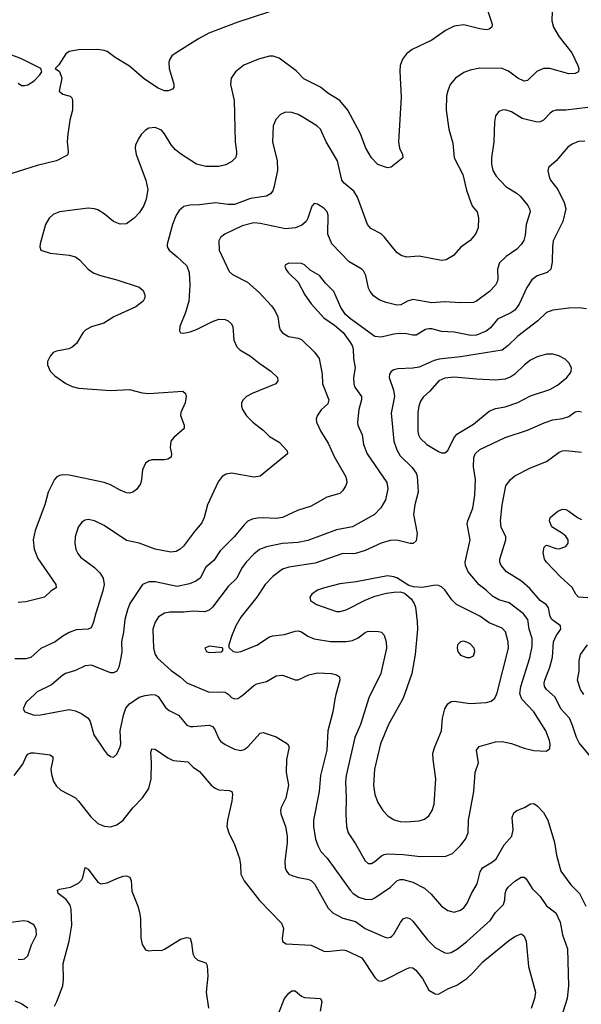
# Model space of a CAD drawing. Header units: inches. Extents: x 990586 to 1117858, y 769490 to 892071.
# Tile 109 of 248: x 1061620 to 1065148, y 818053 to 824237. Entities that reach past the tile are written whole.
import ezdxf

# ---------------------------------------------------------------- set-up
doc = ezdxf.new("R2010")
doc.units = ezdxf.units.IN
doc.header["$MEASUREMENT"] = 0
doc.layers.add('B0861', color=7, linetype='Continuous')
doc.layers.add('B0862', color=7, linetype='Continuous')

msp = doc.modelspace()

# ---------------------------------------------------------------- linework, layer by layer
at = {"layer": 'B0861', "color": 6}
for points, elevation in [([(1061713.4, 820000), (1061660.1, 819950), (1061642.2, 819910), (1061652.3, 819890), (1061710, 819869.7), (1061751.1, 819871.1), (1061930, 819904.2), (1061970, 819897.1), (1062010, 819877.5), (1062050.6, 819850), (1062061.5, 819830), (1062086.4, 819746.4), (1062150.1, 819650), (1062170, 819624.5), (1062190, 819608.9), (1062210, 819606.1), (1062230, 819623.7), (1062250.9, 819670), (1062254.3, 819690), (1062250.9, 819770), (1062271.9, 819870), (1062286.6, 819913.4), (1062310, 819939.7), (1062370, 819981.3), (1062407.1, 819992.9), (1062450, 819999.3), (1062470, 819997.1), (1062490, 819986.5), (1062536.7, 819916.7), (1062558.3, 819898.3), (1062617.7, 819870), (1062670, 819805.6), (1062690, 819798.7), (1062710, 819798.6), (1062810, 819806.3), (1062830, 819799.1), (1062842.6, 819782.6), (1062870, 819721.3), (1062883.8, 819703.8), (1062910, 819685.2), (1062970, 819655.5), (1063010, 819647.8), (1063030, 819653.3), (1063053.6, 819670), (1063130, 819756.5), (1063150, 819760.9), (1063230, 819733.1), (1063301.4, 819690), (1063313.6, 819670), (1063296.4, 819590), (1063293.6, 819510), (1063308, 819430), (1063292.6, 819347.4), (1063262.1, 819290), (1063257.4, 819270), (1063260.3, 819250), (1063289.8, 819169.8), (1063299.5, 819110), (1063300.5, 819070), (1063284.5, 818950), (1063288.4, 818910), (1063296.5, 818890), (1063311.6, 818871.6), (1063330, 818862.2), (1063370, 818849.8), (1063430, 818840.2), (1063451.9, 818830), (1063471.2, 818810), (1063557, 818657), (1063587.5, 818627.5), (1063650, 818595.2), (1063730, 818574.1), (1063790, 818529.5), (1063910, 818476.2), (1063930, 818471.6), (1063950, 818475.1), (1063958.3, 818481.7), (1063970, 818493.5), (1064012, 818568), (1064030, 818590.1), (1064050, 818599.2), (1064070, 818592.3), (1064090, 818575.8), (1064180, 818460), (1064230.1, 818410), (1064290, 818377.1), (1064310, 818375.1), (1064330, 818379.5), (1064370, 818402.1), (1064430, 818448.5), (1064577.5, 818582.5), (1064610, 818630.1), (1064659.6, 818680.4), (1064668.7, 818710), (1064670.5, 818750), (1064676.2, 818770), (1064688.7, 818790), (1064730, 818826.4), (1064771.3, 818851.3), (1064790, 818851.8), (1064801.7, 818841.7), (1064839.8, 818779.8), (1064890, 818729.4), (1064930, 818671.4), (1064988.7, 818628.7), (1065016, 818570), (1065029.9, 818489.9), (1065061.2, 818401.2), (1065067.2, 818170), (1065059.2, 818090), (1065021.4, 817970)], 3000), ([(1062931.5, 820000), (1062950, 819980.4), (1062970, 819972.1), (1062990, 819974.8), (1063010, 819986.2), (1063026.2, 820000)], 3100), ([(1063606.7, 820000), (1063598.6, 819970), (1063586.4, 819890), (1063554.8, 819770), (1063548.5, 819650), (1063510.3, 819490), (1063501.4, 819390), (1063465.9, 819210), (1063465.3, 819170), (1063477.9, 819090), (1063492.1, 819050), (1063512.2, 819012.2), (1063550.4, 818970.4), (1063695.3, 818770), (1063715.1, 818750), (1063750, 818726.4), (1063790, 818712.9), (1063830, 818712.1), (1063850, 818721), (1063949.4, 818790), (1063990, 818828.7), (1064010, 818837.2), (1064030, 818838.2), (1064090, 818821.3), (1064163.2, 818783.2), (1064205.5, 818745.5), (1064270, 818670.4), (1064310, 818642.2), (1064350, 818631.3), (1064390, 818644.4), (1064410, 818659.6), (1064431.5, 818688.5), (1064459.2, 818750), (1064493.1, 818810), (1064513.8, 818886.2), (1064527.5, 818910), (1064590, 818947.8), (1064612.5, 818967.5), (1064664.6, 819055.4), (1064712.2, 819110), (1064720.2, 819150), (1064713.7, 819226.3), (1064724.5, 819255.5), (1064742.8, 819270), (1064791.3, 819288.7), (1064830, 819313.3), (1064850, 819313.8), (1064870, 819300.4), (1064910, 819257.1), (1064936.9, 819210), (1064980.5, 819070), (1064992, 818990), (1065019.5, 818890), (1065083.1, 818803.1), (1065137.5, 818750), (1065176.6, 818670)], 3100), ([(1063822.9, 820000), (1063815.3, 819984.7), (1063760.9, 819810), (1063725.4, 819730), (1063671.2, 819490), (1063666.7, 819450), (1063670.5, 819350), (1063667.8, 819247.8), (1063673.8, 819170), (1063683.2, 819130), (1063730, 819061.1), (1063790, 818953.5), (1063810, 818938.3), (1063830, 818938.2), (1063850, 818949.2), (1063893.6, 818986.4), (1063910, 818994.6), (1063930, 818997.5), (1064030, 818994.9), (1064138.5, 818981.5), (1064297, 818983), (1064339.3, 819000.7), (1064388.7, 819050), (1064420.8, 819090), (1064437.1, 819130), (1064440.1, 819210), (1064473, 819390), (1064481.9, 819510), (1064501.9, 819570), (1064490.7, 819650), (1064506.9, 819673.1), (1064610, 819701.9), (1064650, 819703.4), (1064710, 819692.1), (1064790, 819661.6), (1064850, 819647.9), (1064930, 819642.4), (1064950, 819659.7), (1064952.8, 819687.2), (1064948.9, 819710), (1064925.9, 819770), (1064850.7, 819890), (1064775.2, 819970), (1064763.9, 820000)], 3200), ([(1064037, 820000), (1064027.3, 819972.7), (1063936.7, 819810), (1063887.4, 819690), (1063848.4, 819530), (1063842.3, 819430), (1063850, 819370.2), (1063870, 819319.8), (1063901.3, 819270), (1063935.5, 819235.5), (1063972.9, 819212.9), (1064010, 819201.7), (1064050, 819199.6), (1064130, 819206.2), (1064163.5, 819216.5), (1064190, 819237.2), (1064210.8, 819270), (1064223.2, 819310), (1064234.1, 819470), (1064216.8, 819590), (1064215.9, 819630), (1064226.9, 819670), (1064269.8, 819770), (1064275.2, 819850), (1064290.3, 819909.7), (1064310, 819940.9), (1064330, 819955.1), (1064350, 819957.9), (1064450, 819943.5), (1064550, 819949.6), (1064582.3, 819957.7), (1064604.3, 819975.7), (1064614.8, 820000)], 3300), ([(1065255.6, 819550), (1065135.4, 819695.4), (1065117.6, 819730), (1065091.6, 819811.6), (1065073.2, 819850), (1065020.2, 819910), (1064983.2, 819983.2), (1064964.2, 820000)], 3100), ([(1061584.5, 819490), (1061639.3, 819560.7), (1061659.7, 819610), (1061670, 819624), (1061690, 819633.3), (1061710, 819633), (1061810, 819620.5), (1061827.5, 819607.5), (1061827.7, 819590), (1061814.9, 819530), (1061818.7, 819498.7), (1061832.5, 819452.5), (1061850, 819423.4), (1061878, 819398), (1061970, 819349.7), (1061990, 819329.6), (1062066.3, 819230), (1062110, 819189.4), (1062150, 819171.5), (1062190, 819169), (1062230, 819180.4), (1062270, 819210.1), (1062330, 819287.2), (1062390.6, 819350), (1062431, 819409), (1062444.9, 819470), (1062448.5, 819571.5), (1062444.5, 819635.5), (1062450, 819658.5), (1062470, 819656.4), (1062550, 819601.5), (1062584.7, 819584.7), (1062676, 819576), (1062710, 819543.4), (1062750, 819514.8), (1062822.3, 819430), (1062847, 819410), (1062870, 819400.5), (1062935.8, 819395.8), (1062952.6, 819390), (1062957.4, 819370), (1062953.3, 819330), (1062924.2, 819210), (1062921.7, 819170), (1062933.2, 819130), (1062970, 819057.7), (1063000.1, 818970), (1063007.3, 818930), (1063008.5, 818870), (1063029.1, 818829.1), (1063125.6, 818705.6), (1063263.6, 818563.6), (1063276.3, 818530), (1063268.2, 818468.2), (1063270, 818448.8), (1063292.9, 818432.9), (1063450, 818425), (1063530, 818387.3), (1063550, 818384.6), (1063650, 818394.9), (1063671.3, 818391.3), (1063770, 818345.5), (1063850, 818220.9), (1063870, 818202.9), (1063890, 818198.9), (1063910, 818205.3), (1064050, 818276.2), (1064070, 818284.2), (1064090, 818282.2), (1064108, 818268), (1064150, 818215.6), (1064190, 818143), (1064230, 818118.5), (1064250, 818116.9), (1064309.8, 818150.2), (1064367, 818173), (1064430, 818215.9), (1064467.5, 818250), (1064530, 818319.9), (1064690, 818452), (1064730, 818480.2), (1064770, 818496.6), (1064774.6, 818494.6), (1064790, 818481.6), (1064800.9, 818450), (1064816.6, 818290), (1064859.5, 818130), (1064854.9, 818090), (1064833.7, 818026.3)], 2900), ([(1061837.9, 818042.1), (1061853.4, 818070), (1061890.4, 818170), (1061894.4, 818210), (1061892, 818310), (1061931.3, 818450), (1061947.8, 818550), (1061942.4, 818650), (1061936.3, 818676.3), (1061911, 818711), (1061861.5, 818750), (1061857.4, 818770), (1061870, 818776.4), (1061938, 818790), (1061990, 818814.9), (1062007.1, 818832.9), (1062015.6, 818850), (1062030, 818913.1), (1062050, 818901.6), (1062110, 818820.9), (1062130, 818810.6), (1062170, 818815.6), (1062230, 818844.3), (1062270, 818857.7), (1062290, 818859.7), (1062311.3, 818851.3), (1062319, 818830), (1062323.7, 818763.7), (1062362.4, 818670), (1062372.9, 818632.9), (1062378.3, 818590), (1062380.8, 818470), (1062390, 818428.2), (1062410, 818394.9), (1062430, 818390.2), (1062466.2, 818393.8), (1062510, 818390.8), (1062530, 818399.2), (1062630, 818462.6), (1062670, 818472.3), (1062690, 818468), (1062699.6, 818439.6), (1062708.4, 818370), (1062716.9, 818350), (1062738.7, 818330), (1062790, 818313), (1062797.6, 818297.6), (1062801.6, 818230), (1062791.7, 818130), (1062805.3, 818030)], 2800), ([(1061610, 818337.3), (1061630, 818335), (1061650, 818339), (1061670, 818357.1), (1061693.6, 818426.4), (1061725, 818490), (1061723.5, 818523.5), (1061710, 818549.9), (1061670, 818574.1), (1061643.2, 818576.8), (1061550, 818566)], 2900), ([(1063244.2, 817990), (1063283.9, 818090), (1063310, 818122.8), (1063330, 818137.5), (1063350, 818137.2), (1063390, 818104.6), (1063410, 818095.2), (1063509.1, 818089.1), (1063518.1, 818070), (1063507.9, 818010)], 2800), ([(1061590, 818075.3), (1061630, 818058.7), (1061670, 818031.9)], 2800)]:
    msp.add_lwpolyline(points, dxfattribs=dict(at, elevation=elevation))
at = {"layer": 'B0862', "color": 6}
for points, elevation in [([(1063190, 824286.1), (1062990, 824222.6), (1062807.6, 824152.4), (1062742.4, 824117.6), (1062602.1, 824030), (1062576.4, 824010), (1062562.3, 823990), (1062556.9, 823970), (1062558.4, 823930), (1062587.9, 823832.1), (1062588, 823812), (1062579.5, 823800.5), (1062553.4, 823790), (1062528.6, 823791.4), (1062490, 823808), (1062404.4, 823864.4), (1062310, 823946.2), (1062219, 823999), (1062170, 824036.8), (1062150, 824044.8), (1062110, 824049), (1061990, 824047.6), (1061930, 824036.8), (1061910, 824023.5), (1061865.3, 823954.7), (1061842, 823930), (1061870, 823911), (1061883.8, 823870), (1061868.2, 823788.2), (1061890.4, 823770.4), (1061936, 823756), (1061946.7, 823746.7), (1061952, 823730), (1061951.4, 823670), (1061933.9, 823606.1), (1061921.7, 823518.3), (1061918.5, 823470), (1061924.9, 823410), (1061921.3, 823390), (1061915.9, 823384.1), (1061850.4, 823350), (1061730, 823322.4), (1061570, 823270.4)], 2700), ([(1064964.1, 824290), (1064963.6, 824230), (1064974.5, 824190), (1065009.5, 824129.5), (1065088.8, 824028.8), (1065126.1, 823950), (1065132.2, 823930), (1065130, 823909.9), (1065110, 823899.1), (1065070, 823896.6), (1064950, 823930.5), (1064910, 823930.6), (1064868.4, 823911.6), (1064810, 823855.6), (1064790, 823851.7), (1064750, 823869.4), (1064690, 823914.3), (1064650, 823931.5), (1064510, 823932.1), (1064450, 823921), (1064410, 823905.5), (1064356.9, 823870), (1064323.8, 823830), (1064308.8, 823791.2), (1064301.8, 823758.2), (1064298.4, 823670), (1064315.1, 823550), (1064341.7, 823461.7), (1064349.5, 823370), (1064404.6, 823264.6), (1064427.4, 823167.4), (1064453.1, 823090), (1064464.6, 823064.6), (1064493, 823030), (1064502.3, 822990), (1064499.2, 822930), (1064482.4, 822890), (1064450, 822849.9), (1064391.3, 822808.7), (1064344.5, 822755.5), (1064299.6, 822730), (1064270, 822723.9), (1064130, 822751.5), (1064050, 822746.1), (1064016.5, 822756.5), (1063990, 822774.7), (1063910, 822873.9), (1063890, 822891.9), (1063826.6, 822926.6), (1063804.2, 822950), (1063743, 823123), (1063719.4, 823159.4), (1063658.4, 823210), (1063643.9, 823230), (1063616.3, 823350), (1063545.5, 823470), (1063508.9, 823548.9), (1063487.1, 823570), (1063410, 823619.6), (1063370, 823641), (1063330, 823655.2), (1063290, 823656.2), (1063258.8, 823641.2), (1063229.4, 823610.6), (1063212.8, 823570), (1063207.5, 823470), (1063236.3, 823350), (1063239, 823290), (1063216.9, 823183.1), (1063210, 823162.4), (1063196, 823144), (1063170, 823129), (1063070, 823113.3), (1062970, 823076.5), (1062930, 823076), (1062850, 823086.2), (1062750, 823074.3), (1062688, 823072), (1062650, 823063.5), (1062621.3, 823038.7), (1062603.5, 823010), (1062579.8, 822950), (1062546.5, 822826.5), (1062546.9, 822810), (1062558.5, 822790), (1062610, 822748.5), (1062670.5, 822690.5), (1062684.5, 822650), (1062689.2, 822569.2), (1062681.7, 822470), (1062661.4, 822398.6), (1062625.6, 822310), (1062622.8, 822282.8), (1062630.2, 822270.2), (1062648.1, 822268.1), (1062690, 822276.4), (1062730, 822290.7), (1062830, 822341.7), (1062870, 822355.8), (1062910, 822355), (1062930, 822346.2), (1062949.2, 822330), (1062959.2, 822310), (1062964.4, 822224.4), (1062982.9, 822182.9), (1063003.4, 822163.4), (1063070, 822124.8), (1063122, 822082), (1063198.2, 822030), (1063239.9, 821990), (1063240.8, 821970), (1063228.3, 821950), (1063080.8, 821890), (1063044.5, 821870), (1063023.8, 821850), (1063013.8, 821830), (1063012.6, 821810), (1063019.1, 821790), (1063044.5, 821750), (1063083.9, 821710), (1063150, 821658.5), (1063190, 821618.8), (1063250, 821584.6), (1063300.3, 821530), (1063302.8, 821510), (1063130, 821369.6), (1063090, 821364.5), (1062950, 821389.7), (1062916.9, 821383.1), (1062891.9, 821368.1), (1062866.2, 821333.8), (1062800.4, 821190), (1062778.8, 821110), (1062763.5, 821076.5), (1062717.2, 821022.8), (1062648.9, 820931.1), (1062628.6, 820911.4), (1062602.3, 820897.7), (1062570, 820893.3), (1062471.4, 820911.4), (1062370, 820950.4), (1062290, 820966.5), (1062150, 821061.3), (1062090, 821090.8), (1062050, 821097.6), (1062030, 821093.8), (1062010, 821082.1), (1061987.5, 821050), (1061968.3, 820990), (1061965.8, 820950), (1061973, 820910), (1061984.6, 820884.6), (1062002.3, 820862.3), (1062090, 820796.7), (1062123.8, 820763.8), (1062143, 820730), (1062150.2, 820690.2), (1062142.9, 820650), (1062097.1, 820510), (1062083.9, 820456.1), (1062073.1, 820426.9), (1062063.9, 820416.1), (1062050, 820409.4), (1061974.7, 820405.3), (1061930, 820387.9), (1061890, 820365.2), (1061843.3, 820330), (1061752.1, 820287.9), (1061690, 820232.2), (1061657.5, 820222.5), (1061590, 820222.3)], 2900), ([(1064560.6, 824290), (1064587.2, 824210), (1064586.3, 824190), (1064570, 824177.9), (1064550, 824174.2), (1064510, 824179.2), (1064410, 824204.2), (1064350, 824197.1), (1064295.4, 824170), (1064210, 824108.6), (1064085.8, 824050), (1064050, 824023.2), (1064025.1, 823990), (1064010.9, 823950), (1064007, 823913), (1064016.3, 823750), (1064000.2, 823470), (1064005.1, 823430), (1064024, 823390), (1064027.2, 823370), (1063953.6, 823310), (1063930, 823306.9), (1063870, 823327.7), (1063830, 823368.7), (1063794.9, 823430), (1063760.7, 823520.7), (1063682.3, 823670), (1063630, 823729.9), (1063556.5, 823776.5), (1063510, 823813.6), (1063405.4, 823865.4), (1063355.9, 823915.9), (1063250, 823995.2), (1063211.5, 824008.5), (1063190, 824009.1), (1063119.8, 823990), (1063028.8, 823951.2), (1062974.5, 823910), (1062948.6, 823870), (1062944.4, 823830), (1062966.4, 823730), (1062973.9, 823470), (1062982.4, 823410), (1062981.9, 823390), (1062974.9, 823370), (1062952.7, 823347.3), (1062914.9, 823325.1), (1062870, 823315.5), (1062790, 823315.9), (1062730.7, 823330), (1062630, 823393.8), (1062599.2, 823419.2), (1062571.4, 823451.4), (1062530, 823521.3), (1062510, 823543.5), (1062470, 823560.9), (1062430, 823556.2), (1062410, 823543.9), (1062383.6, 823516.4), (1062365.3, 823490), (1062347.5, 823450), (1062344.8, 823430), (1062351.2, 823390), (1062412.8, 823230), (1062423.9, 823170), (1062414, 823110), (1062399.7, 823070), (1062373.3, 823026.7), (1062339.2, 822990), (1062290, 822955.7), (1062250, 822952.8), (1062210, 822969.7), (1062150, 823018.8), (1062110, 823043), (1062090, 823050), (1062050, 823053.1), (1061870.1, 823029.9), (1061830, 823013.8), (1061805, 822990), (1061782.1, 822950), (1061747.5, 822830), (1061745.4, 822810), (1061753.1, 822790), (1061810.9, 822770.9), (1061930, 822758.5), (1061970, 822746.9), (1061995.9, 822730), (1062050.8, 822670.8), (1062086.2, 822646.2), (1062127.2, 822630), (1062230, 822603.4), (1062370, 822556.4), (1062396.4, 822536.4), (1062406.6, 822510), (1062405.1, 822490), (1062395.6, 822470), (1062350, 822434.7), (1062210.1, 822370), (1062148.1, 822331.9), (1062070, 822308.1), (1062035.2, 822290), (1062016.6, 822270), (1061975.5, 822204.5), (1061950, 822181.5), (1061929.2, 822170.8), (1061850, 822156.3), (1061830, 822146.4), (1061810, 822124.6), (1061795.2, 822090), (1061794.4, 822070), (1061810.1, 822030), (1061840.5, 822000.5), (1061910, 821953), (1061950, 821933.8), (1061990, 821923), (1062190, 821908.9), (1062310, 821915.1), (1062390, 821894.6), (1062430, 821889.8), (1062644.2, 821904.2), (1062660.5, 821890), (1062664.8, 821870), (1062660.1, 821830), (1062631.2, 821770), (1062629.2, 821750.8), (1062653.7, 821690), (1062653.9, 821670), (1062587.2, 821612.8), (1062570.1, 821589.9), (1062564.5, 821550), (1062572.5, 821510), (1062571.6, 821490), (1062550, 821477.9), (1062527.1, 821472.9), (1062450, 821473.2), (1062430, 821466.9), (1062410, 821451.1), (1062390.8, 821410), (1062385.8, 821350), (1062377.8, 821322.2), (1062353.3, 821286.7), (1062330.5, 821269.5), (1062310, 821263.9), (1062290, 821265.8), (1062250, 821281.7), (1062190, 821316), (1062150, 821331.4), (1061930, 821377.3), (1061890, 821379.6), (1061870, 821375.2), (1061853.6, 821366.4), (1061837.4, 821350), (1061798.4, 821270), (1061778.3, 821190), (1061716, 821030), (1061704.9, 820970), (1061711.2, 820911.2), (1061733.2, 820853.2), (1061846, 820690), (1061849.4, 820670), (1061817.5, 820650), (1061775.2, 820610), (1061659.1, 820580.9), (1061610, 820576.3)], 2800), ([(1061610, 823838), (1061630, 823824.9), (1061650, 823823.2), (1061670, 823828.3), (1061710, 823852.6), (1061746.9, 823890), (1061758.4, 823910), (1061752.7, 823930), (1061630, 823990.6), (1061559.3, 824019.3)], 2700), ([(1065190, 823686.5), (1065050, 823669.8), (1064990, 823669.4), (1064970, 823662.4), (1064952.9, 823650), (1064910, 823605.2), (1064890, 823595.9), (1064870, 823593.7), (1064777.3, 823617.3), (1064710, 823658.5), (1064670, 823671.7), (1064650, 823669.9), (1064630, 823659.9), (1064610, 823633.6), (1064603.5, 823596.5), (1064598.5, 823470), (1064584.2, 823370), (1064584.5, 823330), (1064591.9, 823290), (1064613.6, 823253.6), (1064673.3, 823190), (1064745.7, 823145.7), (1064766.8, 823126.8), (1064811.4, 823070), (1064823, 823050), (1064826, 823030), (1064801.8, 822950), (1064796.2, 822883.8), (1064786.4, 822850), (1064770, 822824.6), (1064743.2, 822796.8), (1064676.1, 822750), (1064634.4, 822710), (1064622, 822670), (1064624, 822610), (1064619.7, 822590), (1064610, 822569.9), (1064570.7, 822529.3), (1064490, 822469.9), (1064470, 822460.4), (1064390, 822458.1), (1064290, 822465.8), (1064210, 822458.8), (1064090, 822480.1), (1064055.6, 822470), (1064013.9, 822446.1), (1063990, 822443.9), (1063921.6, 822461.6), (1063878.1, 822478.1), (1063843.3, 822503.3), (1063821.4, 822530), (1063811.8, 822551.8), (1063795.3, 822630), (1063779.6, 822659.6), (1063769, 822670), (1063690, 822716.6), (1063581, 822830), (1063555.9, 822890), (1063558.6, 823010), (1063551.9, 823030), (1063530, 823054.5), (1063490, 823079.3), (1063470, 823082), (1063454.6, 823065.4), (1063431, 822990), (1063419.4, 822970), (1063392.7, 822947.3), (1063352.4, 822930), (1063290, 822924.1), (1063130, 822957.7), (1063090, 822962), (1063017.2, 822942.8), (1062908.3, 822890), (1062881.7, 822870), (1062871.3, 822848.7), (1062872.7, 822790), (1062936.4, 822656.4), (1062957.4, 822637.4), (1063050, 822589.1), (1063123.9, 822523.9), (1063200.9, 822440.9), (1063222.7, 822410), (1063241.6, 822370), (1063250.1, 822310), (1063256.9, 822290), (1063270.5, 822270.5), (1063308, 822248), (1063370, 822237.3), (1063390, 822229), (1063472.2, 822150), (1063500.8, 822110), (1063520.2, 822010), (1063522.1, 821950), (1063562.5, 821850), (1063555.6, 821824.4), (1063513.9, 821786.1), (1063487.9, 821750), (1063482.2, 821730), (1063484.3, 821710), (1063511.1, 821650), (1063558.3, 821578.3), (1063594.7, 821494.7), (1063665.6, 821370), (1063673.3, 821350), (1063674.3, 821330), (1063667.9, 821312.1), (1063650, 821281.1), (1063630, 821261.2), (1063550, 821237.7), (1063450, 821182.9), (1063365.3, 821154.7), (1063270, 821111.4), (1063230, 821103.8), (1063150, 821109.5), (1063113.4, 821106.6), (1063079.9, 821100.1), (1063053.1, 821086.9), (1063030, 821065.5), (1062967.9, 820990), (1062879.3, 820900.7), (1062839.6, 820840.4), (1062790, 820799.6), (1062753.2, 820730), (1062727.2, 820710), (1062686.3, 820693.7), (1062610, 820676.9), (1062470, 820706.3), (1062430, 820705.7), (1062391.2, 820690), (1062312.3, 820570), (1062296.1, 820530), (1062280, 820470), (1062271.2, 820390), (1062258.9, 820330), (1062260.7, 820270), (1062255.7, 820230), (1062242.8, 820170), (1062230, 820145.2), (1062210, 820135.2), (1062190, 820135.8), (1062070, 820184), (1062030, 820179.3), (1061970.5, 820149.5), (1061907.5, 820130), (1061890, 820119.9), (1061820.4, 820059.6), (1061730, 820015.5), (1061713.4, 820000)], 3000), ([(1065170, 823473.8), (1065130, 823472.2), (1065090, 823455.7), (1065063.2, 823436.8), (1064990.8, 823350), (1064944.2, 823310), (1064938, 823290), (1064946.4, 823250), (1064955.7, 823230), (1065001, 823170), (1065041.3, 823090), (1065051, 823050), (1065031.8, 822970), (1064971.8, 822848.2), (1064966.4, 822813.6), (1064965.2, 822714.8), (1064956.1, 822670), (1064934.7, 822650), (1064871.8, 822628.2), (1064836.9, 822603.1), (1064805.2, 822554.8), (1064757.6, 822450), (1064730, 822413.5), (1064704.6, 822395.4), (1064622.7, 822357.3), (1064578.1, 822301.9), (1064550, 822280), (1064490, 822256.8), (1064454.8, 822254.8), (1064350, 822274.5), (1064270, 822277.9), (1064210, 822295.7), (1064190, 822296.6), (1064170, 822290.8), (1064110, 822255.4), (1064090, 822255.1), (1064050, 822264.7), (1064005.4, 822265.4), (1063970, 822262.9), (1063890, 822243.7), (1063850, 822248.4), (1063698.3, 822358.3), (1063666.3, 822386.3), (1063637, 822430), (1063593.4, 822530), (1063541.6, 822581.6), (1063503.4, 822630), (1063444.6, 822664.6), (1063410, 822698.2), (1063390, 822705.8), (1063311.5, 822708.5), (1063290, 822697.8), (1063285.5, 822690), (1063291.6, 822670), (1063306.3, 822650), (1063369.3, 822589.3), (1063410.6, 822510), (1063450, 822452.3), (1063530, 822364.4), (1063597.9, 822317.9), (1063651.9, 822271.9), (1063694.8, 822214.8), (1063707.8, 822190), (1063714, 822170), (1063717.8, 822110), (1063728.4, 822050), (1063716.8, 821990), (1063718.3, 821950), (1063726.3, 821930), (1063767.4, 821870), (1063767.7, 821850), (1063749.7, 821790), (1063741.2, 821710), (1063743.9, 821690), (1063770.8, 821630.8), (1063779.3, 821570), (1063803.5, 821510), (1063926.6, 821330), (1063931.7, 821290), (1063917.7, 821222.3), (1063888.6, 821171.4), (1063849.6, 821130.4), (1063710, 821052.8), (1063610, 821033.9), (1063430, 820966.1), (1063370, 820954.2), (1063270, 820947.7), (1063170, 820926), (1063126.8, 820910), (1063090, 820881.5), (1063041.6, 820830), (1063014.1, 820790), (1062984.2, 820730), (1062930, 820677.3), (1062830, 820547.4), (1062810, 820527.9), (1062781.6, 820518.4), (1062710, 820522.4), (1062650, 820515.2), (1062563.4, 820516.6), (1062530, 820509.2), (1062492.6, 820487.4), (1062470, 820452.6), (1062457, 820410), (1062460, 820290), (1062469.8, 820250), (1062486.3, 820226.3), (1062571.8, 820150), (1062627.7, 820110), (1062670, 820072.8), (1062810, 820012.8), (1062890, 820016.5), (1062910, 820012.8), (1062930, 820001.6), (1062931.5, 820000)], 3100), ([(1065180.5, 822420.5), (1065130, 822428.2), (1065070, 822425), (1064970, 822413.5), (1064930, 822399.1), (1064874.2, 822345.8), (1064749.8, 822250), (1064688, 822190), (1064650, 822162.7), (1064390, 822119.4), (1064255.1, 822104.9), (1064223.8, 822096.2), (1064130, 822055.6), (1064090, 822048.2), (1063996, 822044), (1063970, 822038), (1063952.6, 822027.4), (1063943.4, 822010), (1063941, 821990), (1063969, 821910), (1063974.4, 821870), (1063953.8, 821766.2), (1063969.6, 821590), (1063990, 821535.3), (1064010, 821497.3), (1064085.8, 821425.8), (1064110, 821390), (1064117.1, 821370), (1064122.3, 821270), (1064101.5, 821190), (1064094.8, 821130), (1064117.2, 821010), (1064110, 820963.7), (1064092, 820948), (1064073.1, 820946.9), (1063990, 820967.7), (1063946.9, 820966.9), (1063890, 820950.3), (1063790, 820904.2), (1063730, 820884.7), (1063710, 820881.7), (1063650, 820885.5), (1063475.1, 820824.9), (1063310, 820798.9), (1063270, 820786.8), (1063210, 820741.1), (1063162, 820690), (1063108.7, 820611.3), (1063010, 820485.5), (1062978.3, 820430), (1062953.2, 820370), (1062933.9, 820310), (1062934.3, 820294.3), (1062961.6, 820270), (1062985.4, 820265.4), (1063010, 820269.5), (1063110, 820309.4), (1063190, 820361.2), (1063210, 820368.2), (1063284.3, 820375.7), (1063350, 820397.6), (1063370, 820398.3), (1063390, 820391.8), (1063430, 820364.6), (1063470, 820348.9), (1063572.5, 820332.5), (1063670, 820332.2), (1063710, 820337.6), (1063745.2, 820354.8), (1063790, 820389.5), (1063810, 820396.4), (1063875, 820395), (1063891.8, 820390), (1063910, 820371.8), (1063922.5, 820330), (1063924.3, 820290), (1063888.1, 820131.9), (1063822.9, 820000)], 3200), ([(1064763.9, 820000), (1064762.9, 820002.9), (1064768.9, 820050), (1064824.8, 820230), (1064839, 820301), (1064839.1, 820350), (1064819.7, 820410), (1064812.1, 820470), (1064785.1, 820505.1), (1064694.3, 820574.3), (1064630, 820594.5), (1064590, 820616.6), (1064553.2, 820653.2), (1064506.9, 820686.9), (1064436.4, 820770), (1064421.2, 820810), (1064419.2, 820830), (1064449.5, 820970), (1064431.9, 821070), (1064434.8, 821090), (1064467.3, 821170), (1064480.1, 821250), (1064483.2, 821350), (1064470.5, 821430), (1064472.3, 821487.7), (1064481.6, 821510), (1064510, 821537), (1064670, 821614.2), (1064810, 821658.3), (1064913.9, 821706.1), (1064970, 821725.1), (1065030, 821733), (1065070, 821744.7), (1065110, 821775.3), (1065130, 821779.1), (1065150, 821774.7)], 3200), ([(1064964.2, 820000), (1064930.1, 820030.1), (1064917.1, 820050), (1064914.2, 820070), (1064918.3, 820090), (1064950.1, 820170), (1064967.2, 820232.8), (1064974.1, 820330), (1064990, 820367.9), (1065018.7, 820410), (1065018.4, 820430), (1064962.2, 820470), (1064953.3, 820490), (1064942.6, 820542.6), (1064930, 820562.5), (1064890, 820590.2), (1064824.2, 820664.2), (1064773.5, 820710), (1064678.8, 820770), (1064643.9, 820810), (1064635.3, 820830), (1064635.4, 820850), (1064673, 820970), (1064673.8, 820990), (1064645.3, 821050), (1064640.1, 821090), (1064650.1, 821189.9), (1064674.6, 821310), (1064702.3, 821350), (1064730, 821372.6), (1064830, 821423.4), (1064930, 821463.4), (1065010, 821522.1), (1065030, 821529.3), (1065050, 821531.1), (1065150, 821521.4)], 3100), ([(1065190, 820605.3), (1065130, 820610.3), (1065113.8, 820630), (1065091.8, 820671.8), (1065017.9, 820737.9), (1064929.9, 820830), (1064916.5, 820850), (1064909.6, 820890.4), (1064915, 820925), (1064924.7, 820935.3), (1064930, 820937.2), (1064990, 820915.1), (1065010, 820914.8), (1065051.2, 820928.8), (1065066.4, 820950), (1065064.9, 820970), (1065050, 820993.6), (1065030, 821010.7), (1064968.6, 821048.6), (1064959.5, 821059.5), (1064947.7, 821090), (1064951.9, 821110), (1064999.9, 821150), (1065030, 821162.6), (1065050, 821160.1), (1065070, 821149.8), (1065123.9, 821110), (1065150, 821098.1)], 3000), ([(1064614.8, 820000), (1064619.1, 820010), (1064690.9, 820290), (1064689.4, 820330), (1064672.2, 820392.2), (1064650, 820416.2), (1064570.1, 820449.9), (1064510, 820491.6), (1064364.8, 820564.8), (1064333.8, 820593.8), (1064290, 820656.1), (1064270, 820675), (1064250, 820683.8), (1064230, 820685.8), (1064150, 820670.2), (1064094.9, 820674.9), (1064064.2, 820684.2), (1063990, 820732.1), (1063970, 820739), (1063930, 820743.5), (1063733.5, 820706.5), (1063630, 820693.7), (1063535.4, 820670), (1063490, 820653.7), (1063455.4, 820630), (1063441.6, 820610), (1063445.9, 820590), (1063483.9, 820563.9), (1063610, 820521.1), (1063630, 820520.3), (1063670, 820531.5), (1063790, 820592.2), (1063850, 820615.9), (1063924.5, 820635.5), (1063970, 820642.2), (1064010, 820643.6), (1064036.3, 820636.3), (1064078.9, 820598.9), (1064098.5, 820570), (1064106.7, 820546.7), (1064117.8, 820457.8), (1064119.1, 820410), (1064104.3, 820250), (1064083.2, 820130), (1064037, 820000)], 3300), ([(1065164.4, 820000), (1065143.5, 820030), (1065123.4, 820090), (1065134.8, 820145.2), (1065133.8, 820210), (1065142.4, 820250), (1065186.6, 820310)], 3000), ([(1063026.2, 820000), (1063090, 820054.6), (1063110, 820065.5), (1063170, 820080.2), (1063230, 820116.9), (1063270, 820119.6), (1063350, 820091.2), (1063370, 820090.6), (1063436.9, 820123.1), (1063490, 820134.5), (1063578.7, 820130), (1063610, 820121.9), (1063629.3, 820110), (1063631.1, 820090), (1063606.7, 820000)], 3100)]:
    msp.add_lwpolyline(points, dxfattribs=dict(at, elevation=elevation))
for points, elevation in [([(1064970, 822137.1), (1064930, 822136.2), (1064870, 822119.8), (1064830, 822099.4), (1064791.9, 822070), (1064730, 822010.6), (1064705.6, 821994.4), (1064670, 821979.5), (1064610, 821974.1), (1064490, 821978.8), (1064350, 821991.9), (1064290, 821985.9), (1064253.8, 821970), (1064195.8, 821904.2), (1064153.7, 821866.3), (1064138.4, 821841.6), (1064127.4, 821810), (1064120.8, 821770), (1064121.4, 821650), (1064125.5, 821630), (1064136.4, 821610), (1064177.1, 821570), (1064250, 821524.4), (1064270, 821516.8), (1064290, 821516.2), (1064310, 821532.4), (1064347.6, 821610), (1064366.8, 821633.2), (1064470, 821696), (1064570, 821778.6), (1064610, 821794.5), (1064670, 821805.7), (1064750, 821832), (1064830, 821874.5), (1064950, 821915.3), (1064998.2, 821941.8), (1065056.5, 821990), (1065080.2, 822019.8), (1065085.1, 822030), (1065085.6, 822050), (1065070, 822082.6), (1065046.1, 822106.1), (1065007.1, 822127.1)], 3300), ([(1062810, 820301.7), (1062783.8, 820290), (1062792.9, 820270), (1062810, 820263.3), (1062890, 820267.8), (1062895.4, 820275.4), (1062896.2, 820290), (1062891.6, 820291.6)], 3200), ([(1064406.9, 820333.1), (1064388.6, 820330), (1064370.8, 820310), (1064367.3, 820290), (1064371.9, 820270), (1064390, 820246.9), (1064430, 820231.6), (1064450, 820231.8), (1064470, 820242.6), (1064479.7, 820270), (1064476, 820290), (1064450, 820317.4), (1064430, 820328.3)], 3400)]:
    msp.add_lwpolyline(points, close=True, dxfattribs=dict(at, elevation=elevation))

doc.saveas('drawing.dxf')
